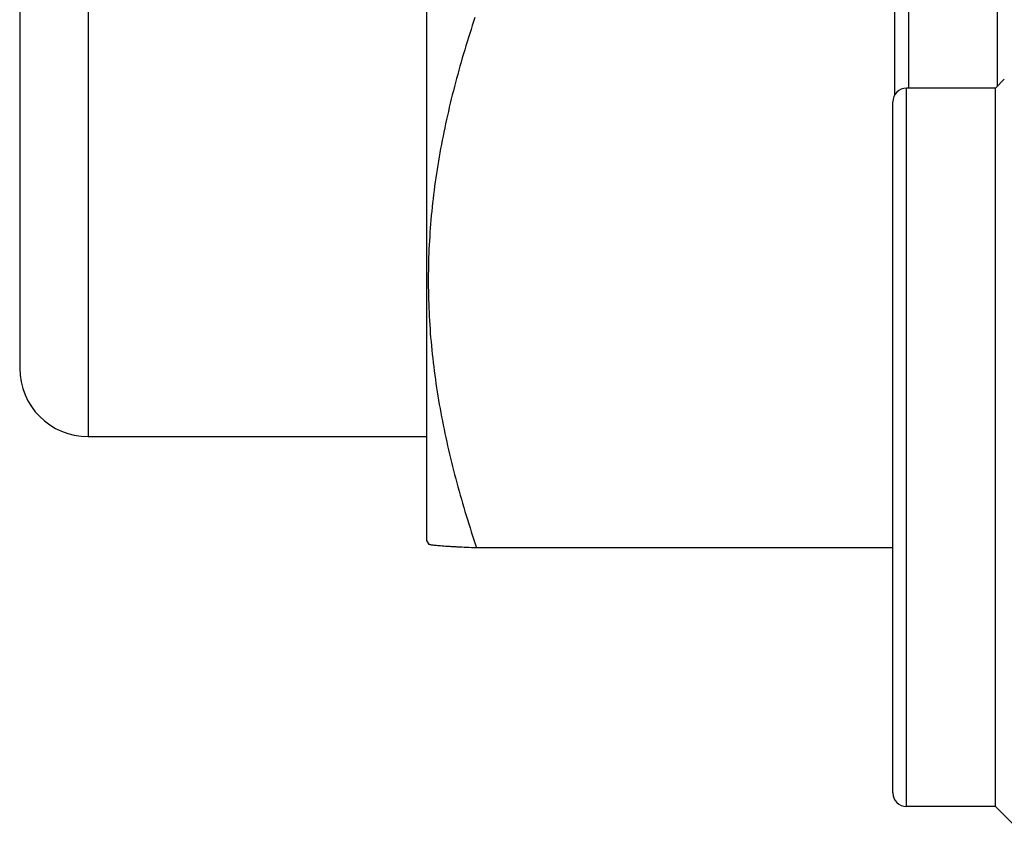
# Model space of a CAD drawing. Header units: inches. Extents: x 0 to 22, y 0 to 17.
# Tile 57 of 98: x 16.996 to 17.284, y 8.322 to 8.563. Entities that reach past the tile are written whole.
import ezdxf

# ---------------------------------------------------------------- set-up
doc = ezdxf.new("R2010")
doc.units = ezdxf.units.IN
doc.header["$LTSCALE"] = 1.21
doc.header["$MEASUREMENT"] = 0
doc.layers.get('0').update_dxf_attribs({"linetype": 'CONTINUOUS'})

msp = doc.modelspace()

# ---------------------------------------------------------------- linework, layer by layer
at = {"color": 7, "linetype": 'CONTINUOUS'}
for p, q in [((17.11496, 8.72162), (17.11496, 8.41063)), ((16.99596, 8.67101), (16.99596, 8.46101)), ((17.28193, 8.54348), (17.28193, 8.67201)), ((17.25193, 8.54097), (17.25193, 8.66801)), ((17.28393, 8.54548), (17.28132, 8.54286)), ((17.28132, 8.54286), (17.25532, 8.54286)), ((17.28132, 8.33286), (17.28132, 8.54286)), ((17.25132, 8.33686), (17.25132, 8.53886)), ((17.01596, 8.44101), (17.11496, 8.44101)), ((17.11496, 8.41063), (17.11562, 8.4095)), ((17.25132, 8.40845), (17.1296, 8.40845)), ((17.28132, 8.33286), (17.25532, 8.33286)), ((17.29205, 8.32213), (17.28132, 8.33286))]:
    msp.add_line(p, q, dxfattribs=at)
at = {"color": 9, "linetype": 'CONTINUOUS'}
for p, q in [((17.01596, 8.69101), (17.01596, 8.44101)), ((17.25593, 8.67201), (17.25593, 8.54286)), ((17.25532, 8.33286), (17.25532, 8.54286))]:
    msp.add_line(p, q, dxfattribs=at)
at = {"color": 7, "linetype": 'CONTINUOUS'}
for centre, radius, start, end in [((17.25532, 8.53886), 0.004, 90, 180), ((17.01596, 8.46101), 0.02, 180, 270), ((17.25532, 8.33686), 0.004, 180, 270)]:
    msp.add_arc(centre, radius, start, end, dxfattribs=at)
for points, knots in [([(17.12912, 8.56356), (17.12807, 8.56041), (17.12607, 8.55409), (17.12336, 8.54452), (17.121, 8.53489), (17.119, 8.5252), (17.11742, 8.51545), (17.11627, 8.50565), (17.11559, 8.49582), (17.11539, 8.48597), (17.11566, 8.47613), (17.11642, 8.4663), (17.11764, 8.45651), (17.11929, 8.44677), (17.12134, 8.43709), (17.12376, 8.42747), (17.12651, 8.41791), (17.12854, 8.4116), (17.1296, 8.40845)], [0, 0, 0, 0, 0.062923, 0.125704, 0.188346, 0.250853, 0.313241, 0.375531, 0.437751, 0.499936, 0.562125, 0.624354, 0.686657, 0.749062, 0.811589, 0.874252, 0.937055, 1, 1, 1, 1]), ([(17.1296, 8.40845), (17.12861, 8.40849), (17.12671, 8.40858), (17.1244, 8.4087), (17.12271, 8.40879), (17.12157, 8.40886), (17.12051, 8.40893), (17.11955, 8.409), (17.11868, 8.40907), (17.11792, 8.40914), (17.11725, 8.40921), (17.1167, 8.40928), (17.11631, 8.40934), (17.11605, 8.40939), (17.1159, 8.40942), (17.11578, 8.40946), (17.11569, 8.40949), (17.11564, 8.40951), (17.11561, 8.40953), (17.11559, 8.40955), (17.11558, 8.40956), (17.11558, 8.40957)], [0, 0, 0, 0, 0.212152, 0.403835, 0.491273, 0.572714, 0.647859, 0.716416, 0.778104, 0.832657, 0.879829, 0.919407, 0.951217, 0.964174, 0.975155, 0.984166, 0.991236, 0.994065, 0.996443, 0.998402, 1, 1, 1, 1])]:
    msp.add_open_spline(points, degree=3, knots=knots, dxfattribs=at)

doc.saveas('drawing.dxf')
